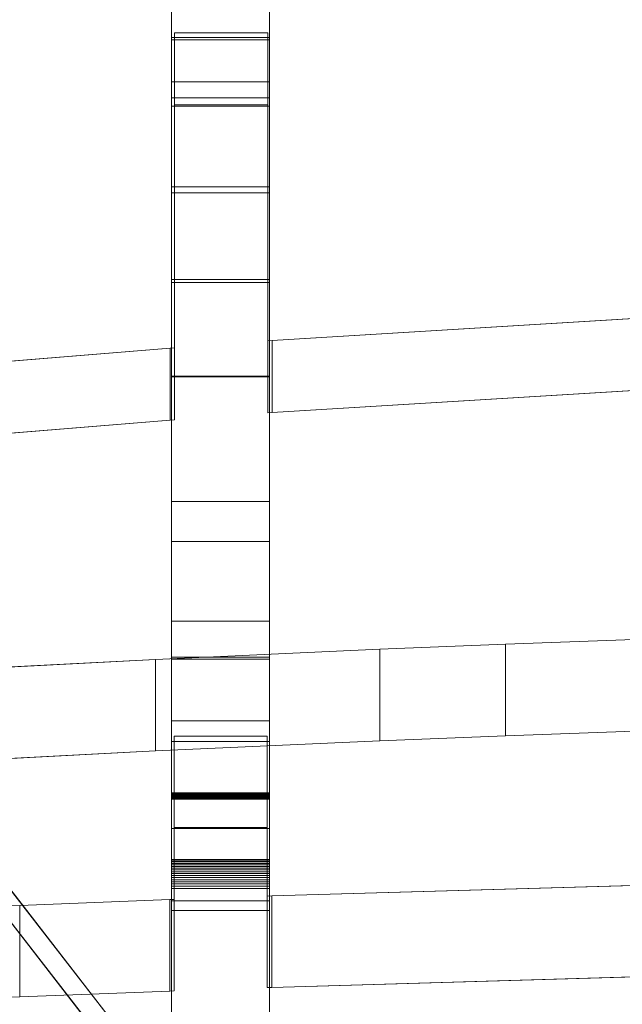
# Model space of a CAD drawing. Header units: millimetres. Extents: x -211 to 218, y -248 to 286.
# Tile 95 of 214: x -75 to -38, y 105 to 165. Entities that reach past the tile are written whole.
import ezdxf

# ---------------------------------------------------------------- set-up
doc = ezdxf.new("R2010")
doc.units = ezdxf.units.MM
doc.header["$LTSCALE"] = 25.4
doc.layers.add('None', color=7, linetype='Continuous', lineweight=9)

msp = doc.modelspace()

# ---------------------------------------------------------------- linework, layer by layer
at = {"layer": 'None', "color": 7, "linetype": 'Continuous', "lineweight": 9}
for points, invisible_edges in [([(-65.887, 214.599, 125.785), (-65.887, 121.045, -16.132), (-65.887, 167.339, 54.591)], 11), ([(-65.887, 121.045, -16.132), (-65.887, 214.599, 125.785), (-65.887, 213.195, 120.26)], 9), ([(-65.887, 207.189, 91.507), (-65.887, 205.786, 85.982), (-65.887, 121.045, -16.132), (-65.887, 213.195, 120.26)], 14), ([(-65.887, 194.182, 49.332), (-65.887, 191.626, 44.237), (-65.887, 121.045, -16.132), (-65.887, 205.786, 85.982)], 14), ([(-65.887, 194.994, 23.109), (-65.887, 190.893, 17.1), (-65.887, 164.146, 9.417), (-65.887, 191.626, 44.237)], 14), ([(-59.887, 191.626, 44.237), (-59.887, 164.146, 9.417), (-59.887, 190.893, 17.1), (-59.887, 194.994, 23.109)], 11), ([(-65.887, 164.146, 9.417), (-65.887, 159.957, 5.552), (-65.887, 121.045, -16.132), (-65.887, 191.626, 44.237)], 14), ([(-59.887, 167.339, 54.591), (-59.887, 121.045, -16.132), (-59.887, 191.626, 44.237)], 11), ([(-59.887, 191.626, 44.237), (-59.887, 121.045, -16.132), (-59.887, 159.957, 5.552), (-59.887, 164.146, 9.417)], 11), ([(-65.887, 190.893, 17.1), (-65.887, 186.375, 11.349), (-65.887, 181.142, 5.577), (-65.887, 164.146, 9.417)], 12), ([(-59.887, 164.146, 9.417), (-59.887, 181.142, 5.577), (-59.887, 186.375, 11.349), (-59.887, 190.893, 17.1)], 9), ([(-65.887, 181.142, 5.577), (-65.887, 174.193, -1.268), (-65.887, 174.087, -1.355), (-65.887, 164.146, 9.417)], 8), ([(-59.887, 164.146, 9.417), (-59.887, 174.087, -1.355), (-59.887, 174.193, -1.268), (-59.887, 181.142, 5.577)], 8), ([(-32.537, 147.256, 27.995), (-32.258, 166.162, 7.489), (-44.941, 175.262, -2.38), (-59.991, 164.438, 9.359)], 15), ([(-59.991, 164.438, 9.359), (-44.941, 175.262, -2.38), (-57.332, 174.526, -1.583)], 9), ([(-57.332, 174.526, -1.583), (-69.405, 173.641, -0.622), (-65.691, 164.438, 9.359), (-59.991, 164.438, 9.359)], 10), ([(-93.425, 161.425, 12.627), (-69.405, 173.641, -0.622), (-81.172, 172.604, 0.502), (-91.666, 171.528, 1.669)], 9), ([(-65.691, 164.438, 9.359), (-69.405, 173.641, -0.622), (-93.425, 161.425, 12.627)], 11), ([(-32.258, 161.751, 3.422), (-44.941, 170.85, -6.447), (-32.243, 171.436, -7.082)], 9), ([(-57.332, 170.115, -5.65), (-44.941, 170.85, -6.447), (-59.991, 160.027, 5.292)], 10), ([(-59.991, 160.027, 5.292), (-44.941, 170.85, -6.447), (-32.258, 161.751, 3.422), (-32.537, 142.845, 23.928)], 15), ([(-69.405, 169.23, -4.689), (-57.332, 170.115, -5.65), (-59.991, 160.027, 5.292), (-65.691, 160.027, 5.292)], 10), ([(-65.887, 159.957, 5.552), (-65.887, 169.683, -4.988), (-65.887, 169.586, -5.069), (-65.887, 161.444, -10.68)], 8), ([(-59.887, 161.444, -10.68), (-59.887, 169.586, -5.069), (-59.887, 169.683, -4.988), (-59.887, 159.957, 5.552)], 8), ([(-65.691, 160.027, 5.292), (-81.172, 168.193, -3.565), (-69.405, 169.23, -4.689)], 9), ([(-65.964, 140.722, 26.229), (-93.425, 157.014, 8.56), (-81.172, 168.193, -3.565), (-65.691, 160.027, 5.292)], 15), ([(-65.887, 121.045, -16.132), (-65.887, 164.013, 49.844), (-65.887, 167.339, 54.591)], 9), ([(-59.887, 121.045, -16.132), (-59.887, 167.339, 54.591), (-59.887, 164.013, 49.844)], 9), ([(-0.007, 3.097, -170.151), (3.938, 8.187, -170.151), (126.12, 166.801, -179.983), (-130.065, -163.744, -179.983)], 10), ([(-114.033, 159.403, -160.019), (3.938, 8.157, -169.85), (3.938, 9.155, -179.983), (-118.244, 166.801, -179.983)], 9), ([(-93.425, 161.425, 12.627), (-65.964, 145.134, 30.296), (-65.691, 145.154, 30.275), (-65.691, 164.438, 9.359)], 9), ([(-65.887, 121.045, -16.132), (-65.887, 160.452, 45.319), (-65.887, 164.013, 49.844)], 9), ([(-59.991, 164.438, 9.359), (-59.72, 145.593, 29.799), (-32.537, 147.256, 27.995)], 9), ([(-59.991, 164.438, 9.359), (-59.991, 145.573, 29.82), (-59.72, 145.593, 29.799)], 8), ([(-59.887, 164.013, 49.844), (-59.887, 160.452, 45.319), (-59.887, 121.045, -16.132)], 10), ([(-126.12, -166.801, -180.284), (130.065, 163.744, -180.284), (7.883, 5.13, -170.452), (3.938, 0.04, -170.452)], 10), ([(-122.189, 163.744, -180.284), (-0.007, 6.097, -180.284), (-0.007, 5.1, -170.151), (-117.978, 156.345, -160.32)], 12), ([(-93.16, 142.898, 32.721), (-65.964, 145.133, 30.297), (-65.964, 145.134, 30.296), (-93.425, 161.425, 12.627)], 12), ([(-65.887, 159.957, 5.552), (-65.887, 161.444, -10.68), (-65.887, 154.631, -15.121)], 9), ([(-59.887, 154.631, -15.121), (-59.887, 161.444, -10.68), (-59.887, 159.957, 5.552)], 10), ([(-65.887, 121.045, -16.132), (-65.887, 155.004, 39.2), (-65.887, 160.452, 45.319)], 9), ([(-59.887, 160.452, 45.319), (-59.887, 155.004, 39.2), (-59.887, 121.045, -16.132)], 10), ([(-65.691, 160.027, 5.292), (-65.691, 140.743, 26.207), (-65.964, 140.722, 26.229)], 8), ([(-65.887, 159.957, 5.552), (-65.887, 154.631, -15.121), (-65.887, 149.147, -18.388)], 9), ([(-65.887, 149.147, -18.388), (-65.887, 143.383, -21.381), (-65.887, 121.045, -16.132), (-65.887, 159.957, 5.552)], 14), ([(-32.537, 142.845, 23.928), (-59.72, 141.181, 25.731), (-59.991, 160.027, 5.292)], 10), ([(-59.72, 141.181, 25.731), (-59.991, 141.162, 25.753), (-59.991, 160.027, 5.292)], 8), ([(-59.887, 159.957, 5.552), (-59.887, 121.045, -16.132), (-59.887, 143.383, -21.381), (-59.887, 149.147, -18.388)], 11), ([(-59.887, 149.147, -18.388), (-59.887, 154.631, -15.121), (-59.887, 159.957, 5.552)], 10), ([(-114.033, 159.403, -160.019), (133.301, -159.721, -160.019), (7.883, 3.068, -169.85), (3.938, 8.157, -169.85)], 10), ([(-93.425, 157.014, 8.56), (-65.964, 140.722, 26.229), (-65.964, 140.722, 26.23), (-93.16, 138.487, 28.654)], 9), ([(-0.007, 5.1, -170.151), (3.938, 0.01, -170.151), (129.356, -162.778, -160.32), (-117.978, 156.345, -160.32)], 10), ([(-65.887, 121.045, -16.132), (-65.887, 149.326, 33.571), (-65.887, 155.004, 39.2)], 9), ([(-59.887, 155.004, 39.2), (-59.887, 149.326, 33.571), (-59.887, 121.045, -16.132)], 10), ([(-65.887, 121.045, -16.132), (-65.887, 143.417, 28.432), (-65.887, 149.326, 33.571)], 9), ([(-59.887, 149.326, 33.571), (-59.887, 143.417, 28.432), (-59.887, 121.045, -16.132)], 10), ([(-65.887, 121.045, -16.132), (-65.887, 133.287, 21.036), (-65.887, 143.417, 28.432)], 9), ([(-65.887, 143.383, -21.381), (-65.887, 135.737, -24.989), (-65.887, 121.045, -16.132)], 10), ([(-59.887, 143.417, 28.432), (-59.887, 133.287, 21.036), (-59.887, 121.045, -16.132)], 10), ([(-59.887, 121.045, -16.132), (-59.887, 135.737, -24.989), (-59.887, 143.383, -21.381)], 9), ([(-65.887, 135.737, -24.989), (-65.887, 128.42, -28.233), (-65.887, 121.045, -16.132)], 10), ([(-59.887, 121.045, -16.132), (-59.887, 128.42, -28.233), (-59.887, 135.737, -24.989)], 9), ([(-65.887, 122.317, 14.62), (-65.887, 133.287, 21.036), (-65.887, 121.045, -16.132)], 10), ([(-59.887, 121.045, -16.132), (-59.887, 133.287, 21.036), (-59.887, 122.317, 14.62)], 9), ([(-65.887, 128.42, -28.233), (-65.887, 126.21, -29.213), (-65.887, 126.088, -29.257), (-65.887, 121.045, -16.132)], 8), ([(-59.887, 121.045, -16.132), (-59.887, 126.088, -29.257), (-59.887, 126.21, -29.213), (-59.887, 128.42, -28.233)], 8), ([(-30.223, 127.53, -32.232), (-37.57, 127.286, -31.597), (-45.431, 126.999, -30.848), (-32.295, 122.614, -19.424)], 12), ([(-65.728, 121.379, -16.206), (-60.028, 121.379, -16.206), (-53.132, 126.69, -30.045), (-66.858, 126.071, -28.43)], 10), ([(-32.574, 112.372, 7.264), (-32.295, 122.614, -19.424), (-45.431, 126.999, -30.848), (-60.028, 121.379, -16.206)], 15), ([(-60.028, 121.379, -16.206), (-45.431, 126.999, -30.848), (-53.132, 126.69, -30.045)], 9), ([(-66.858, 126.071, -28.43), (-79.801, 125.394, -26.667), (-65.728, 121.379, -16.206)], 10), ([(-93.462, 119.645, -11.687), (-65.989, 111.366, 9.885), (-65.728, 121.379, -16.206), (-79.801, 125.394, -26.667)], 15), ([(-65.887, 110.697, 9.315), (-65.887, 122.317, 14.62), (-65.887, 121.045, -16.132), (-65.887, 115.724, -18.177)], 10), ([(-59.887, 115.724, -18.177), (-59.887, 121.045, -16.132), (-59.887, 122.317, 14.62), (-59.887, 110.697, 9.315)], 10), ([(-65.989, 111.366, 9.885), (-65.728, 111.375, 9.862), (-65.728, 121.379, -16.206)], 8), ([(-60.028, 115.778, -18.356), (-45.431, 121.397, -32.998), (-32.295, 117.013, -21.574), (-32.574, 106.77, 5.114)], 15), ([(-53.132, 121.089, -32.195), (-45.431, 121.397, -32.998), (-60.028, 115.778, -18.356)], 10), ([(-60.028, 121.379, -16.206), (-59.744, 111.584, 9.317), (-59.732, 111.584, 9.317)], 9), ([(-60.028, 121.379, -16.206), (-59.732, 111.584, 9.317), (-32.574, 112.372, 7.264)], 9), ([(-60.028, 121.379, -16.206), (-60.028, 111.574, 9.343), (-59.744, 111.584, 9.317)], 8), ([(-32.295, 117.013, -21.574), (-45.431, 121.397, -32.998), (-37.57, 121.685, -33.747)], 9), ([(-66.858, 120.469, -30.579), (-53.132, 121.089, -32.195), (-60.028, 115.778, -18.356), (-65.728, 115.778, -18.356)], 10), ([(-65.728, 115.778, -18.356), (-79.801, 119.792, -28.817), (-66.858, 120.469, -30.579)], 9), ([(-79.801, 119.792, -28.817), (-65.728, 115.778, -18.356), (-65.989, 105.764, 7.736), (-93.462, 114.043, -13.837)], 15), ([(-75.172, 111, 10.838), (-65.989, 111.366, 9.885), (-93.462, 119.645, -11.687)], 10), ([(-65.887, 117.906, -24.32), (-65.887, 117.908, -24.445), (-65.887, 117.904, -24.571), (-65.887, 74.441, -27.924)], 12), ([(-65.887, 74.441, -27.924), (-65.887, 117.888, -24.07), (-65.887, 117.9, -24.194), (-65.887, 117.906, -24.32)], 9), ([(-65.887, 74.441, -27.924), (-65.887, 117.904, -24.571), (-65.887, 117.895, -24.696)], 9), ([(-65.887, 117.895, -24.696), (-65.887, 117.881, -24.82), (-65.887, 117.861, -24.944), (-65.887, 74.441, -27.924)], 12), ([(-65.887, 117.848, -23.822), (-65.887, 117.871, -23.945), (-65.887, 117.888, -24.07), (-65.887, 74.441, -27.924)], 12), ([(-65.887, 74.441, -27.924), (-65.887, 117.861, -24.944), (-65.887, 117.836, -25.067), (-65.887, 117.807, -25.189)], 9), ([(-65.887, 74.441, -27.924), (-65.887, 117.821, -23.699), (-65.887, 117.848, -23.822)], 9), ([(-65.887, 117.751, -23.459), (-65.887, 117.788, -23.578), (-65.887, 117.821, -23.699), (-65.887, 74.441, -27.924)], 12), ([(-65.887, 74.441, -27.924), (-65.887, 117.807, -25.189), (-65.887, 117.772, -25.31), (-65.887, 117.732, -25.429)], 9), ([(-65.887, 74.441, -27.924), (-65.887, 117.708, -23.34), (-65.887, 117.751, -23.459)], 9), ([(-65.887, 74.441, -27.924), (-65.887, 117.732, -25.429), (-65.887, 117.687, -25.546)], 9), ([(-65.887, 74.441, -27.924), (-65.887, 115.724, -18.177), (-65.887, 117.708, -23.34)], 9), ([(-65.887, 117.687, -25.546), (-65.887, 117.637, -25.661), (-65.887, 117.583, -25.774), (-65.887, 74.441, -27.924)], 12), ([(-65.887, 117.583, -25.774), (-65.887, 117.524, -25.885), (-65.887, 74.441, -27.924)], 10), ([(-59.887, 74.441, -27.924), (-59.887, 117.904, -24.571), (-59.887, 117.908, -24.445), (-59.887, 117.906, -24.32)], 9), ([(-59.887, 117.906, -24.32), (-59.887, 117.9, -24.194), (-59.887, 117.888, -24.07), (-59.887, 74.441, -27.924)], 12), ([(-59.887, 117.895, -24.696), (-59.887, 117.904, -24.571), (-59.887, 74.441, -27.924)], 10), ([(-59.887, 74.441, -27.924), (-59.887, 117.861, -24.944), (-59.887, 117.881, -24.82), (-59.887, 117.895, -24.696)], 9), ([(-59.887, 74.441, -27.924), (-59.887, 117.888, -24.07), (-59.887, 117.871, -23.945), (-59.887, 117.848, -23.822)], 9), ([(-59.887, 117.807, -25.189), (-59.887, 117.836, -25.067), (-59.887, 117.861, -24.944), (-59.887, 74.441, -27.924)], 12), ([(-59.887, 117.848, -23.822), (-59.887, 117.821, -23.699), (-59.887, 74.441, -27.924)], 10), ([(-59.887, 74.441, -27.924), (-59.887, 117.821, -23.699), (-59.887, 117.788, -23.578), (-59.887, 117.751, -23.459)], 9), ([(-59.887, 117.732, -25.429), (-59.887, 117.772, -25.31), (-59.887, 117.807, -25.189), (-59.887, 74.441, -27.924)], 12), ([(-59.887, 117.751, -23.459), (-59.887, 117.708, -23.34), (-59.887, 74.441, -27.924)], 10), ([(-59.887, 117.687, -25.546), (-59.887, 117.732, -25.429), (-59.887, 74.441, -27.924)], 10), ([(-59.887, 117.708, -23.34), (-59.887, 115.724, -18.177), (-59.887, 74.441, -27.924)], 10), ([(-59.887, 74.441, -27.924), (-59.887, 117.583, -25.774), (-59.887, 117.637, -25.661), (-59.887, 117.687, -25.546)], 9), ([(-59.887, 74.441, -27.924), (-59.887, 117.524, -25.885), (-59.887, 117.583, -25.774)], 9), ([(-65.887, 117.524, -25.885), (-65.887, 117.503, -25.921), (-65.887, 74.441, -27.924)], 10), ([(-65.887, 74.441, -27.924), (-65.887, 117.503, -25.921), (-65.887, 111.288, -33.87), (-65.887, 103.676, -35.851)], 11), ([(-65.887, 111.288, -33.87), (-65.887, 117.503, -25.921), (-65.887, 113.82, -32.274)], 9), ([(-59.887, 74.441, -27.924), (-59.887, 117.503, -25.921), (-59.887, 117.524, -25.885)], 9), ([(-59.887, 103.676, -35.851), (-59.887, 111.288, -33.87), (-59.887, 117.503, -25.921), (-59.887, 74.441, -27.924)], 14), ([(-59.887, 113.82, -32.274), (-59.887, 117.503, -25.921), (-59.887, 111.288, -33.87)], 10), ([(-65.728, 115.778, -18.356), (-65.728, 105.773, 7.712), (-65.989, 105.764, 7.736)], 8), ([(-32.574, 106.77, 5.114), (-59.732, 105.982, 7.167), (-60.028, 115.778, -18.356)], 10), ([(-59.732, 105.982, 7.167), (-59.744, 105.982, 7.167), (-60.028, 115.778, -18.356)], 10), ([(-59.744, 105.982, 7.167), (-60.028, 105.972, 7.193), (-60.028, 115.778, -18.356)], 8), ([(-65.887, 115.724, -18.177), (-65.887, 74.441, -27.924), (-65.887, 110.697, 9.315)], 11), ([(-59.887, 110.697, 9.315), (-59.887, 74.441, -27.924), (-59.887, 115.724, -18.177)], 11), ([(-93.462, 114.043, -13.837), (-65.989, 105.764, 7.736), (-75.172, 105.399, 8.688)], 9), ([(-65.887, 112.044, -33.655), (-65.887, 113.82, -32.274), (-65.887, 113.745, -32.397), (-65.887, 113.664, -32.516)], 9), ([(-65.887, 112.044, -33.655), (-65.887, 111.288, -33.87), (-65.887, 113.82, -32.274)], 10), ([(-65.887, 112.044, -33.655), (-65.887, 113.664, -32.516), (-65.887, 113.577, -32.631), (-65.887, 113.485, -32.742)], 9), ([(-65.887, 113.485, -32.742), (-65.887, 113.388, -32.848), (-65.887, 112.044, -33.655)], 10), ([(-65.887, 113.388, -32.848), (-65.887, 113.285, -32.95), (-65.887, 113.178, -33.046), (-65.887, 112.044, -33.655)], 12), ([(-59.887, 113.82, -32.274), (-59.887, 111.288, -33.87), (-59.887, 112.044, -33.655)], 9), ([(-59.887, 113.664, -32.516), (-59.887, 113.745, -32.397), (-59.887, 113.82, -32.274), (-59.887, 112.044, -33.655)], 12), ([(-59.887, 113.485, -32.742), (-59.887, 113.577, -32.631), (-59.887, 113.664, -32.516), (-59.887, 112.044, -33.655)], 12), ([(-59.887, 112.044, -33.655), (-59.887, 113.388, -32.848), (-59.887, 113.485, -32.742)], 9), ([(-59.887, 112.044, -33.655), (-59.887, 113.178, -33.046), (-59.887, 113.285, -32.95), (-59.887, 113.388, -32.848)], 9), ([(-65.887, 112.044, -33.655), (-65.887, 113.178, -33.046), (-65.887, 113.067, -33.137), (-65.887, 112.951, -33.223)], 9), ([(-65.887, 112.951, -33.223), (-65.887, 112.831, -33.303), (-65.887, 112.707, -33.377), (-65.887, 112.044, -33.655)], 12), ([(-59.887, 112.951, -33.223), (-59.887, 113.067, -33.137), (-59.887, 113.178, -33.046), (-59.887, 112.044, -33.655)], 12), ([(-59.887, 112.044, -33.655), (-59.887, 112.707, -33.377), (-59.887, 112.831, -33.303), (-59.887, 112.951, -33.223)], 9), ([(-65.887, 112.044, -33.655), (-65.887, 112.707, -33.377), (-65.887, 112.58, -33.446)], 9), ([(-65.887, 112.58, -33.446), (-65.887, 112.45, -33.508), (-65.887, 112.317, -33.563), (-65.887, 112.182, -33.613)], 8), ([(-65.887, 112.182, -33.613), (-65.887, 112.044, -33.655), (-65.887, 112.58, -33.446)], 10), ([(-59.887, 112.58, -33.446), (-59.887, 112.707, -33.377), (-59.887, 112.044, -33.655)], 10), ([(-59.887, 112.58, -33.446), (-59.887, 112.044, -33.655), (-59.887, 112.182, -33.613)], 9), ([(-59.887, 112.182, -33.613), (-59.887, 112.317, -33.563), (-59.887, 112.45, -33.508), (-59.887, 112.58, -33.446)], 8), ([(-65.887, 99.01, 5.45), (-65.887, 110.697, 9.315), (-65.887, 74.441, -27.924)], 10), ([(-59.887, 74.441, -27.924), (-59.887, 110.697, 9.315), (-59.887, 99.01, 5.45)], 9)]:
    msp.add_3dface(points, dxfattribs=dict(at, invisible_edges=invisible_edges))
for points in [[(-65.887, 174.087, -1.355), (-59.887, 174.087, -1.355), (-59.887, 164.146, 9.417), (-65.887, 164.146, 9.417)], [(-65.887, 159.957, 5.552), (-59.887, 159.957, 5.552), (-59.887, 169.683, -4.988), (-65.887, 169.683, -4.988)], [(-65.887, 169.586, -5.069), (-59.887, 169.586, -5.069), (-59.887, 161.444, -10.68), (-65.887, 161.444, -10.68)], [(-65.887, 164.013, 49.844), (-59.887, 164.013, 49.844), (-59.887, 167.339, 54.591), (-65.887, 167.339, 54.591)], [(-130.065, -163.744, -179.983), (126.12, 166.801, -179.983), (130.065, 163.744, -180.284), (-126.12, -166.801, -180.284)], [(-122.189, 163.744, -180.284), (-118.244, 166.801, -179.983), (3.938, 9.155, -179.983), (-0.007, 6.097, -180.284)], [(-65.887, 164.146, 9.417), (-59.887, 164.146, 9.417), (-59.887, 159.957, 5.552), (-65.887, 159.957, 5.552)], [(-65.887, 160.452, 45.319), (-59.887, 160.452, 45.319), (-59.887, 164.013, 49.844), (-65.887, 164.013, 49.844)], [(-65.691, 145.154, 30.275), (-65.691, 140.743, 26.207), (-65.691, 160.027, 5.292), (-65.691, 164.438, 9.359)], [(-65.691, 164.438, 9.359), (-65.691, 160.027, 5.292), (-59.991, 160.027, 5.292), (-59.991, 164.438, 9.359)], [(-59.991, 164.438, 9.359), (-59.991, 160.027, 5.292), (-59.991, 141.162, 25.753), (-59.991, 145.573, 29.82)], [(-65.887, 161.444, -10.68), (-59.887, 161.444, -10.68), (-59.887, 154.631, -15.121), (-65.887, 154.631, -15.121)], [(-65.887, 155.004, 39.2), (-59.887, 155.004, 39.2), (-59.887, 160.452, 45.319), (-65.887, 160.452, 45.319)], [(133.301, -159.721, -160.019), (-114.033, 159.403, -160.019), (-117.978, 156.345, -160.32), (129.356, -162.778, -160.32)], [(-65.887, 149.326, 33.571), (-59.887, 149.326, 33.571), (-59.887, 155.004, 39.2), (-65.887, 155.004, 39.2)], [(-65.887, 154.631, -15.121), (-59.887, 154.631, -15.121), (-59.887, 149.147, -18.388), (-65.887, 149.147, -18.388)], [(-65.887, 143.417, 28.432), (-59.887, 143.417, 28.432), (-59.887, 149.326, 33.571), (-65.887, 149.326, 33.571)], [(-65.887, 149.147, -18.388), (-59.887, 149.147, -18.388), (-59.887, 143.383, -21.381), (-65.887, 143.383, -21.381)], [(-59.72, 145.593, 29.799), (-59.72, 141.181, 25.731), (-32.537, 142.845, 23.928), (-32.537, 147.256, 27.995)], [(-59.991, 145.573, 29.82), (-59.991, 141.162, 25.753), (-59.72, 141.181, 25.731), (-59.72, 145.593, 29.799)], [(-93.16, 142.898, 32.721), (-93.16, 138.487, 28.654), (-65.964, 140.722, 26.23), (-65.964, 145.133, 30.297)], [(-65.964, 145.134, 30.296), (-65.964, 140.722, 26.229), (-65.691, 140.743, 26.207), (-65.691, 145.154, 30.275)], [(-65.964, 145.133, 30.297), (-65.964, 140.722, 26.23), (-65.964, 140.722, 26.229), (-65.964, 145.134, 30.296)], [(-65.887, 133.287, 21.036), (-59.887, 133.287, 21.036), (-59.887, 143.417, 28.432), (-65.887, 143.417, 28.432)], [(-65.887, 143.383, -21.381), (-59.887, 143.383, -21.381), (-59.887, 135.737, -24.989), (-65.887, 135.737, -24.989)], [(-65.887, 135.737, -24.989), (-59.887, 135.737, -24.989), (-59.887, 128.42, -28.233), (-65.887, 128.42, -28.233)], [(-65.887, 122.317, 14.62), (-59.887, 122.317, 14.62), (-59.887, 133.287, 21.036), (-65.887, 133.287, 21.036)], [(-65.887, 128.42, -28.233), (-59.887, 128.42, -28.233), (-59.887, 126.21, -29.213), (-65.887, 126.21, -29.213)], [(-37.57, 127.286, -31.597), (-37.57, 121.685, -33.747), (-45.431, 121.397, -32.998), (-45.431, 126.999, -30.848)], [(-53.132, 126.69, -30.045), (-53.132, 121.089, -32.195), (-66.858, 120.469, -30.579), (-66.858, 126.071, -28.43)], [(-45.431, 126.999, -30.848), (-45.431, 121.397, -32.998), (-53.132, 121.089, -32.195), (-53.132, 126.69, -30.045)], [(-66.858, 126.071, -28.43), (-66.858, 120.469, -30.579), (-79.801, 119.792, -28.817), (-79.801, 125.394, -26.667)], [(-65.887, 126.21, -29.213), (-59.887, 126.21, -29.213), (-59.887, 126.088, -29.257), (-65.887, 126.088, -29.257)], [(-65.887, 126.088, -29.257), (-59.887, 126.088, -29.257), (-59.887, 121.045, -16.132), (-65.887, 121.045, -16.132)], [(-65.887, 110.697, 9.315), (-59.887, 110.697, 9.315), (-59.887, 122.317, 14.62), (-65.887, 122.317, 14.62)], [(-65.728, 111.375, 9.862), (-65.728, 105.773, 7.712), (-65.728, 115.778, -18.356), (-65.728, 121.379, -16.206)], [(-65.728, 121.379, -16.206), (-65.728, 115.778, -18.356), (-60.028, 115.778, -18.356), (-60.028, 121.379, -16.206)], [(-60.028, 121.379, -16.206), (-60.028, 115.778, -18.356), (-60.028, 105.972, 7.193), (-60.028, 111.574, 9.343)], [(-65.887, 121.045, -16.132), (-59.887, 121.045, -16.132), (-59.887, 115.724, -18.177), (-65.887, 115.724, -18.177)], [(-65.887, 117.908, -24.445), (-59.887, 117.908, -24.445), (-59.887, 117.904, -24.571), (-65.887, 117.904, -24.571)], [(-65.887, 117.906, -24.32), (-59.887, 117.906, -24.32), (-59.887, 117.908, -24.445), (-65.887, 117.908, -24.445)], [(-65.887, 117.9, -24.194), (-59.887, 117.9, -24.194), (-59.887, 117.906, -24.32), (-65.887, 117.906, -24.32)], [(-65.887, 117.904, -24.571), (-59.887, 117.904, -24.571), (-59.887, 117.895, -24.696), (-65.887, 117.895, -24.696)], [(-65.887, 117.888, -24.07), (-59.887, 117.888, -24.07), (-59.887, 117.9, -24.194), (-65.887, 117.9, -24.194)], [(-65.887, 117.895, -24.696), (-59.887, 117.895, -24.696), (-59.887, 117.881, -24.82), (-65.887, 117.881, -24.82)], [(-65.887, 117.871, -23.945), (-59.887, 117.871, -23.945), (-59.887, 117.888, -24.07), (-65.887, 117.888, -24.07)], [(-65.887, 117.881, -24.82), (-59.887, 117.881, -24.82), (-59.887, 117.861, -24.944), (-65.887, 117.861, -24.944)], [(-65.887, 117.848, -23.822), (-59.887, 117.848, -23.822), (-59.887, 117.871, -23.945), (-65.887, 117.871, -23.945)], [(-65.887, 117.861, -24.944), (-59.887, 117.861, -24.944), (-59.887, 117.836, -25.067), (-65.887, 117.836, -25.067)], [(-65.887, 117.821, -23.699), (-59.887, 117.821, -23.699), (-59.887, 117.848, -23.822), (-65.887, 117.848, -23.822)], [(-65.887, 117.836, -25.067), (-59.887, 117.836, -25.067), (-59.887, 117.807, -25.189), (-65.887, 117.807, -25.189)], [(-65.887, 117.788, -23.578), (-59.887, 117.788, -23.578), (-59.887, 117.821, -23.699), (-65.887, 117.821, -23.699)], [(-65.887, 117.807, -25.189), (-59.887, 117.807, -25.189), (-59.887, 117.772, -25.31), (-65.887, 117.772, -25.31)], [(-65.887, 117.751, -23.459), (-59.887, 117.751, -23.459), (-59.887, 117.788, -23.578), (-65.887, 117.788, -23.578)], [(-65.887, 117.772, -25.31), (-59.887, 117.772, -25.31), (-59.887, 117.732, -25.429), (-65.887, 117.732, -25.429)], [(-65.887, 117.708, -23.34), (-59.887, 117.708, -23.34), (-59.887, 117.751, -23.459), (-65.887, 117.751, -23.459)], [(-65.887, 117.732, -25.429), (-59.887, 117.732, -25.429), (-59.887, 117.687, -25.546), (-65.887, 117.687, -25.546)], [(-65.887, 115.724, -18.177), (-59.887, 115.724, -18.177), (-59.887, 117.708, -23.34), (-65.887, 117.708, -23.34)], [(-65.887, 117.687, -25.546), (-59.887, 117.687, -25.546), (-59.887, 117.637, -25.661), (-65.887, 117.637, -25.661)], [(-65.887, 117.637, -25.661), (-59.887, 117.637, -25.661), (-59.887, 117.583, -25.774), (-65.887, 117.583, -25.774)], [(-65.887, 117.583, -25.774), (-59.887, 117.583, -25.774), (-59.887, 117.524, -25.885), (-65.887, 117.524, -25.885)], [(-65.887, 117.524, -25.885), (-59.887, 117.524, -25.885), (-59.887, 117.503, -25.921), (-65.887, 117.503, -25.921)], [(-65.887, 117.503, -25.921), (-59.887, 117.503, -25.921), (-59.887, 113.82, -32.274), (-65.887, 113.82, -32.274)], [(-65.887, 113.82, -32.274), (-59.887, 113.82, -32.274), (-59.887, 113.745, -32.397), (-65.887, 113.745, -32.397)], [(-65.887, 113.745, -32.397), (-59.887, 113.745, -32.397), (-59.887, 113.664, -32.516), (-65.887, 113.664, -32.516)], [(-65.887, 113.664, -32.516), (-59.887, 113.664, -32.516), (-59.887, 113.577, -32.631), (-65.887, 113.577, -32.631)], [(-65.887, 113.577, -32.631), (-59.887, 113.577, -32.631), (-59.887, 113.485, -32.742), (-65.887, 113.485, -32.742)], [(-65.887, 113.485, -32.742), (-59.887, 113.485, -32.742), (-59.887, 113.388, -32.848), (-65.887, 113.388, -32.848)], [(-65.887, 113.388, -32.848), (-59.887, 113.388, -32.848), (-59.887, 113.285, -32.95), (-65.887, 113.285, -32.95)], [(-65.887, 113.285, -32.95), (-59.887, 113.285, -32.95), (-59.887, 113.178, -33.046), (-65.887, 113.178, -33.046)], [(-65.887, 113.178, -33.046), (-59.887, 113.178, -33.046), (-59.887, 113.067, -33.137), (-65.887, 113.067, -33.137)], [(-65.887, 113.067, -33.137), (-59.887, 113.067, -33.137), (-59.887, 112.951, -33.223), (-65.887, 112.951, -33.223)], [(-65.887, 112.951, -33.223), (-59.887, 112.951, -33.223), (-59.887, 112.831, -33.303), (-65.887, 112.831, -33.303)], [(-65.887, 112.831, -33.303), (-59.887, 112.831, -33.303), (-59.887, 112.707, -33.377), (-65.887, 112.707, -33.377)], [(-65.887, 112.707, -33.377), (-59.887, 112.707, -33.377), (-59.887, 112.58, -33.446), (-65.887, 112.58, -33.446)], [(-65.887, 112.58, -33.446), (-59.887, 112.58, -33.446), (-59.887, 112.45, -33.508), (-65.887, 112.45, -33.508)], [(-65.887, 112.45, -33.508), (-59.887, 112.45, -33.508), (-59.887, 112.317, -33.563), (-65.887, 112.317, -33.563)], [(-65.887, 112.317, -33.563), (-59.887, 112.317, -33.563), (-59.887, 112.182, -33.613), (-65.887, 112.182, -33.613)], [(-65.887, 112.182, -33.613), (-59.887, 112.182, -33.613), (-59.887, 112.044, -33.655), (-65.887, 112.044, -33.655)], [(-59.732, 111.584, 9.317), (-59.732, 105.982, 7.167), (-32.574, 106.77, 5.114), (-32.574, 112.372, 7.264)], [(-65.887, 112.044, -33.655), (-59.887, 112.044, -33.655), (-59.887, 111.288, -33.87), (-65.887, 111.288, -33.87)], [(-60.028, 111.574, 9.343), (-60.028, 105.972, 7.193), (-59.744, 105.982, 7.167), (-59.744, 111.584, 9.317)], [(-59.744, 111.584, 9.317), (-59.744, 105.982, 7.167), (-59.732, 105.982, 7.167), (-59.732, 111.584, 9.317)], [(-83.351, 110.661, 11.722), (-83.351, 105.059, 9.572), (-75.172, 105.399, 8.688), (-75.172, 111, 10.838)], [(-75.172, 111, 10.838), (-75.172, 105.399, 8.688), (-65.989, 105.764, 7.736), (-65.989, 111.366, 9.885)], [(-65.989, 111.366, 9.885), (-65.989, 105.764, 7.736), (-65.728, 105.773, 7.712), (-65.728, 111.375, 9.862)], [(-65.887, 111.288, -33.87), (-59.887, 111.288, -33.87), (-59.887, 103.676, -35.851), (-65.887, 103.676, -35.851)], [(-65.887, 99.01, 5.45), (-59.887, 99.01, 5.45), (-59.887, 110.697, 9.315), (-65.887, 110.697, 9.315)]]:
    msp.add_3dface(points, dxfattribs=at)

doc.saveas('drawing.dxf')
